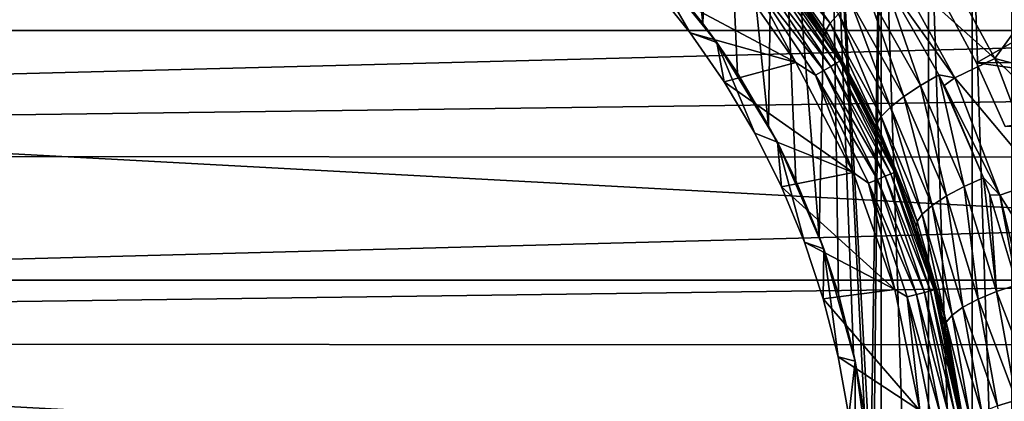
# Model space of a CAD drawing. Header units: metres. Extents: x -139 to 105, y -30 to 40.
# Tile 49 of 153: x -75 to -62.54, y 1.69 to 6.52. Entities that reach past the tile are written whole.
import ezdxf

# ---------------------------------------------------------------- set-up
doc = ezdxf.new("R2010")
doc.units = ezdxf.units.M
doc.layers.add('solid_150_SW0003', color=7, linetype='CONTINUOUS')

msp = doc.modelspace()

# ---------------------------------------------------------------- linework, layer by layer
at = {"layer": 'solid_150_SW0003'}
for points in [[(-66.943314, 12.05479, 38.637951), (-66.838165, 7.071507, 38.637951), (-66.352959, 6.470193, 38.637951)], [(-66.171631, 11.502501, 38.637951), (-66.943314, 12.05479, 38.637951), (-66.352959, 6.470193, 38.637951)], [(-66.171631, 11.502501, 38.637951), (-66.352959, 6.470193, 38.637951), (-65.915802, 5.840651, 38.637951)], [(-66.171631, 11.502501, 38.637951), (-65.915802, 5.840651, 38.637951), (-65.522202, 5.176243, 38.637951)], [(-65.441711, 10.903132, 38.637951), (-66.171631, 11.502501, 38.637951), (-65.522202, 5.176243, 38.637951)], [(-65.441711, 10.903132, 38.637951), (-65.522202, 5.176243, 38.637951), (-65.175514, 4.484166, 38.637951)], [(-65.441711, 10.903132, 38.637951), (-65.175514, 4.484166, 38.637951), (-64.881134, 3.774714, 38.637951)], [(-64.747559, 10.252441, 38.637951), (-65.441711, 10.903132, 38.637951), (-64.881134, 3.774714, 38.637951)], [(-64.747559, 10.252441, 38.637951), (-64.881134, 3.774714, 38.637951), (-64.638664, 3.044461, 38.637951)], [(-64.747559, 10.252441, 38.637951), (-64.638664, 3.044461, 38.637951), (-64.447273, 2.294196, 38.637951)], [(-64.747559, 10.252441, 38.637951), (-64.447273, 2.294196, 38.637951), (-64.309776, 1.535287, 38.637951)], [(-64.747559, 10.252441, 38.637951), (-64.309776, 1.535287, 38.637951), (-64.228058, 0.77288, 38.637951)], [(-64.09687, 9.558289, 38.637951), (-64.747559, 10.252441, 38.637951), (-64.228058, 0.77288, 38.637951)], [(-104.006081, 6.381353, 3.637949), (-103.144096, 9.485468, 3.637949), (-45.993919, 6.381353, 3.637949)], [(-103.144096, 9.485468, 3.637949), (-46.855904, 9.485468, 3.637949), (-45.993919, 6.381353, 3.637949)], [(-64.09687, 9.558289, 38.637951), (-64.228058, 0.77288, 38.637951), (-64.200859, 0, 38.637951)], [(-64.09687, 9.558289, 38.637951), (-64.200859, 0, 38.637951), (-64.09687, -9.558289, 38.637951)], [(-64.09687, 9.558289, 38.637951), (-64.09687, -9.558289, 38.637951), (-63.497498, -8.828372, 38.637951)], [(-63.497498, 8.828372, 38.637951), (-64.09687, 9.558289, 38.637951), (-63.497498, -8.828372, 38.637951)], [(-47.159191, 6.090719, 23.637949), (-47.984165, 9.07477, 23.637949), (-63.308258, 6.748047, 23.637949)], [(-63.497498, 8.828372, 38.637951), (-63.497498, -8.828372, 38.637951), (-62.94521, -8.056686, 38.637951)], [(-62.94521, 8.056686, 38.637951), (-63.497498, 8.828372, 38.637951), (-62.94521, -8.056686, 38.637951)], [(-62.94521, 8.056686, 38.637951), (-62.94521, -8.056686, 38.637951), (-62.442204, -7.247901, 38.637951)], [(-62.442204, 7.247901, 38.637951), (-62.94521, 8.056686, 38.637951), (-62.442204, -7.247901, 38.637951)], [(-39.973991, 5.880151, 53.884834), (-62.977596, 7.73912, 53.473576), (-39.999458, 6.541994, 53.751625)], [(-62.299225, 6.523324, 53.721321), (-62.977596, 7.73912, 53.473576), (-39.973991, 5.880151, 53.884834)], [(-65.691467, 7.573055, 46.837948), (-65.503166, 7.335537, 51.717739), (-64.799484, 6.320563, 51.918285)], [(-64.746964, 6.235007, 46.837948), (-65.691467, 7.573055, 46.837948), (-64.799484, 6.320563, 51.918285)], [(-65.493279, 7.294765, 46.708538), (-65.691467, 7.573055, 46.837948), (-64.746964, 6.235007, 46.837948)], [(-67.106972, 7.371572, 46.137951), (-66.989311, 6.940554, 46.337948), (-66.513092, 6.350375, 46.337948)], [(-66.176651, 6.228047, 46.137951), (-67.106972, 7.371572, 46.137951), (-66.513092, 6.350375, 46.337948)], [(-66.838165, 7.071507, 38.637951), (-67.106972, 7.371572, 46.137951), (-66.176651, 6.228047, 46.137951)], [(-65.425255, 7.408872, 52.273567), (-64.639412, 6.592532, 52.774204), (-64.745132, 6.473728, 52.51009)], [(-65.425255, 7.408872, 52.273567), (-64.745132, 6.473728, 52.51009), (-65.424103, 7.270198, 51.99271)], [(-63.440727, 7.46321, 53.476147), (-62.657745, 6.025137, 53.781227), (-63.919258, 7.158926, 53.37463)], [(-63.440727, 7.46321, 53.476147), (-62.299225, 6.523324, 53.721321), (-62.657745, 6.025137, 53.781227)], [(-66.989311, 6.940554, 46.337948), (-66.081879, 7.260629, 46.337948), (-65.176071, 5.97697, 46.337948)], [(-65.77417, 7.079228, 46.354851), (-65.176071, 5.97697, 46.337948), (-66.081879, 7.260629, 46.337948)], [(-65.596092, 7.215873, 46.484211), (-65.532959, 7.264318, 46.587837), (-64.665764, 5.966474, 46.587837)], [(-65.532959, 7.264318, 46.587837), (-65.493279, 7.294765, 46.708538), (-64.622452, 5.991481, 46.708538)], [(-64.665764, 5.966474, 46.587837), (-65.532959, 7.264318, 46.587837), (-64.622452, 5.991481, 46.708538)], [(-65.503166, 7.335537, 51.717739), (-65.424103, 7.270198, 51.99271), (-64.799484, 6.320563, 51.918285)], [(-64.622452, 5.991481, 46.708538), (-65.493279, 7.294765, 46.708538), (-64.746964, 6.235007, 46.837948)], [(-65.424103, 7.270198, 51.99271), (-64.745132, 6.473728, 52.51009), (-64.799377, 6.381467, 52.219589)], [(-65.424103, 7.270198, 51.99271), (-64.799377, 6.381467, 52.219589), (-64.799484, 6.320563, 51.918285)], [(-64.824493, 5.87483, 46.404739), (-65.77417, 7.079228, 46.354851), (-65.678368, 7.15274, 46.404739)], [(-65.678368, 7.15274, 46.404739), (-65.596092, 7.215873, 46.484211), (-64.73468, 5.926684, 46.484211)], [(-64.824493, 5.87483, 46.404739), (-65.678368, 7.15274, 46.404739), (-64.73468, 5.926684, 46.484211)], [(-64.73468, 5.926684, 46.484211), (-65.596092, 7.215873, 46.484211), (-64.665764, 5.966474, 46.587837)], [(-64.072762, 7.054574, 53.316704), (-63.919258, 7.158926, 53.37463), (-63.163673, 5.781439, 53.676437)], [(-62.657745, 6.025137, 53.781227), (-63.163673, 5.781439, 53.676437), (-63.919258, 7.158926, 53.37463)], [(-62.891827, 5.970055, 23.637949), (-63.308258, 6.748047, 23.637949), (-60.717121, 7.211061, 26.637949)], [(-62.891827, 5.970055, 23.637949), (-60.717121, 7.211061, 26.637949), (-60, 5.567764, 26.637949)], [(-26.666658, 7.090448, 94.76371), (-115.500031, 7.092049, 94.763107), (-115.500031, 4.786279, 95.481606)], [(-26.666658, 5.945997, 95.158447), (-26.666658, 7.090448, 94.76371), (-115.500031, 4.786279, 95.481606)], [(-66.352959, 6.470193, 38.637951), (-66.838165, 7.071507, 38.637951), (-66.176651, 6.228047, 46.137951)], [(-65.77417, 7.079228, 46.354851), (-64.929077, 5.814452, 46.354851), (-65.176071, 5.97697, 46.337948)], [(-64.824493, 5.87483, 46.404739), (-64.929077, 5.814452, 46.354851), (-65.77417, 7.079228, 46.354851)], [(-64.285217, 6.896508, 53.189804), (-64.072762, 7.054574, 53.316704), (-63.601273, 5.685158, 53.473167)], [(-63.367214, 5.820495, 53.596718), (-64.072762, 7.054574, 53.316704), (-63.163673, 5.781439, 53.676437)], [(-63.601273, 5.685158, 53.473167), (-64.072762, 7.054574, 53.316704), (-63.367214, 5.820495, 53.596718)], [(-66.513092, 6.350375, 46.337948), (-66.989311, 6.940554, 46.337948), (-65.176071, 5.97697, 46.337948)], [(-64.481361, 6.73784, 53.008213), (-64.285217, 6.896508, 53.189804), (-63.810375, 5.544888, 53.292095)], [(-64.285217, 6.896508, 53.189804), (-63.601273, 5.685158, 53.473167), (-63.810375, 5.544888, 53.292095)], [(-64.639412, 6.592532, 52.774204), (-64.481361, 6.73784, 53.008213), (-63.979401, 5.411772, 53.059155)], [(-64.481361, 6.73784, 53.008213), (-63.810375, 5.544888, 53.292095), (-63.979401, 5.411772, 53.059155)], [(-47.159191, 6.090719, 23.637949), (-63.308258, 6.748047, 23.637949), (-62.891827, 5.970055, 23.637949)], [(-64.745132, 6.473728, 52.51009), (-64.639412, 6.592532, 52.774204), (-64.095665, 5.294979, 52.788216)], [(-64.639412, 6.592532, 52.774204), (-63.979401, 5.411772, 53.059155), (-64.095665, 5.294979, 52.788216)], [(-62.657745, 6.025137, 53.781227), (-62.299225, 6.523324, 53.721321), (-62.001415, 5.855988, 53.868237)], [(-104.524162, 3.221479, 3.637949), (-104.006081, 6.381353, 3.637949), (-45.475842, 3.221479, 3.637949)], [(-104.006081, 6.381353, 3.637949), (-45.993919, 6.381353, 3.637949), (-45.475842, 3.221479, 3.637949)], [(-65.915802, 5.840651, 38.637951), (-66.352959, 6.470193, 38.637951), (-66.176651, 6.228047, 46.137951)], [(-64.178894, 5.18687, 52.197422), (-64.799484, 6.320563, 51.918285), (-64.799377, 6.381467, 52.219589)], [(-64.799377, 6.381467, 52.219589), (-64.745132, 6.473728, 52.51009), (-64.153328, 5.201559, 52.49807)], [(-64.799377, 6.381467, 52.219589), (-64.153328, 5.201559, 52.49807), (-64.154762, 5.136221, 52.21035)], [(-64.178894, 5.18687, 52.197422), (-64.799377, 6.381467, 52.219589), (-64.154762, 5.136221, 52.21035)], [(-64.745132, 6.473728, 52.51009), (-64.095665, 5.294979, 52.788216), (-64.153328, 5.201559, 52.49807)], [(-66.084023, 5.73249, 46.337948), (-66.513092, 6.350375, 46.337948), (-65.176071, 5.97697, 46.337948)], [(-66.176651, 6.228047, 46.137951), (-66.513092, 6.350375, 46.337948), (-66.084023, 5.73249, 46.337948)], [(-64.746964, 6.235007, 46.837948), (-64.799484, 6.320563, 51.918285), (-64.178894, 5.18687, 52.197422)], [(-64.746964, 6.235007, 46.837948), (-64.178894, 5.18687, 52.197422), (-64.154762, 5.136221, 52.21035)], [(-63.993465, 4.780813, 46.837948), (-64.746964, 6.235007, 46.837948), (-64.154762, 5.136221, 52.21035)], [(-64.622452, 5.991481, 46.708538), (-64.746964, 6.235007, 46.837948), (-63.993465, 4.780813, 46.837948)], [(-66.176651, 6.228047, 46.137951), (-66.084023, 5.73249, 46.337948), (-65.697716, 5.080386, 46.337948)], [(-65.410812, 4.968646, 46.137951), (-66.176651, 6.228047, 46.137951), (-65.697716, 5.080386, 46.337948)], [(-65.915802, 5.840651, 38.637951), (-66.176651, 6.228047, 46.137951), (-65.410812, 4.968646, 46.137951)], [(-64.665764, 5.966474, 46.587837), (-64.622452, 5.991481, 46.708538), (-63.929184, 4.585681, 46.708538)], [(-63.929184, 4.585681, 46.708538), (-64.622452, 5.991481, 46.708538), (-63.993465, 4.780813, 46.837948)], [(-62.657745, 6.025137, 53.781227), (-62.07309, 4.479132, 54.139187), (-63.163673, 5.781439, 53.676437)], [(-47.159191, 6.090719, 23.637949), (-62.891827, 5.970055, 23.637949), (-62.528957, 5.168263, 23.637949)], [(-62.657745, 6.025137, 53.781227), (-62.001415, 5.855988, 53.868237), (-61.732849, 5.147014, 54.030163)], [(-62.657745, 6.025137, 53.781227), (-61.732849, 5.147014, 54.030163), (-62.07309, 4.479132, 54.139187)], [(-26.666658, 4.780203, 95.483101), (-26.666658, 5.945997, 95.158447), (-115.500031, 4.786279, 95.481606)], [(-66.084023, 5.73249, 46.337948), (-65.176071, 5.97697, 46.337948), (-64.453819, 4.585154, 46.337948)], [(-64.929077, 5.814452, 46.354851), (-64.453819, 4.585154, 46.337948), (-65.176071, 5.97697, 46.337948)], [(-64.14473, 4.4964, 46.404739), (-64.929077, 5.814452, 46.354851), (-64.824493, 5.87483, 46.404739)], [(-64.824493, 5.87483, 46.404739), (-64.73468, 5.926684, 46.484211), (-64.048912, 4.536088, 46.484211)], [(-64.14473, 4.4964, 46.404739), (-64.824493, 5.87483, 46.404739), (-64.048912, 4.536088, 46.484211)], [(-64.73468, 5.926684, 46.484211), (-64.665764, 5.966474, 46.587837), (-63.975395, 4.566541, 46.587837)], [(-64.048912, 4.536088, 46.484211), (-64.73468, 5.926684, 46.484211), (-63.975395, 4.566541, 46.587837)], [(-63.975395, 4.566541, 46.587837), (-64.665764, 5.966474, 46.587837), (-63.929184, 4.585681, 46.708538)], [(-62.528957, 5.168263, 23.637949), (-62.891827, 5.970055, 23.637949), (-60, 5.567764, 26.637949)], [(-65.697716, 5.080386, 46.337948), (-66.084023, 5.73249, 46.337948), (-64.453819, 4.585154, 46.337948)], [(-65.522202, 5.176243, 38.637951), (-65.915802, 5.840651, 38.637951), (-65.410812, 4.968646, 46.137951)], [(-64.929077, 5.814452, 46.354851), (-64.256294, 4.450189, 46.354851), (-64.453819, 4.585154, 46.337948)], [(-64.14473, 4.4964, 46.404739), (-64.256294, 4.450189, 46.354851), (-64.929077, 5.814452, 46.354851)], [(-63.601273, 5.685158, 53.473167), (-63.367214, 5.820495, 53.596718), (-63.04829, 4.407629, 53.79752)], [(-63.300743, 5.685829, 53.629093), (-63.367214, 5.820495, 53.596718), (-63.163673, 5.781439, 53.676437)], [(-62.801682, 4.517569, 53.92057), (-63.367214, 5.820495, 53.596718), (-63.300743, 5.685829, 53.629093)], [(-63.04829, 4.407629, 53.79752), (-63.367214, 5.820495, 53.596718), (-62.801682, 4.517569, 53.92057)], [(-63.300743, 5.685829, 53.629093), (-63.163673, 5.781439, 53.676437), (-62.59594, 4.298926, 54.026608)], [(-62.07309, 4.479132, 54.139187), (-62.59594, 4.298926, 54.026608), (-63.163673, 5.781439, 53.676437)], [(-63.810375, 5.544888, 53.292095), (-63.601273, 5.685158, 53.473167), (-63.270168, 4.28745, 53.617569)], [(-63.601273, 5.685158, 53.473167), (-63.04829, 4.407629, 53.79752), (-63.270168, 4.28745, 53.617569)], [(-62.801682, 4.517569, 53.92057), (-63.300743, 5.685829, 53.629093), (-62.59594, 4.298926, 54.026608)], [(-63.979401, 5.411772, 53.059155), (-63.810375, 5.544888, 53.292095), (-63.45108, 4.168705, 53.386082)], [(-63.810375, 5.544888, 53.292095), (-63.270168, 4.28745, 53.617569), (-63.45108, 4.168705, 53.386082)], [(-64.095665, 5.294979, 52.788216), (-63.979401, 5.411772, 53.059155), (-63.57753, 4.059393, 53.116821)], [(-63.979401, 5.411772, 53.059155), (-63.45108, 4.168705, 53.386082), (-63.57753, 4.059393, 53.116821)], [(-64.153328, 5.201559, 52.49807), (-64.095665, 5.294979, 52.788216), (-63.643063, 3.966294, 52.828442)], [(-64.095665, 5.294979, 52.788216), (-63.57753, 4.059393, 53.116821), (-63.643063, 3.966294, 52.828442)], [(-65.175514, 4.484166, 38.637951), (-65.522202, 5.176243, 38.637951), (-65.410812, 4.968646, 46.137951)], [(-63.67572, 3.969977, 52.51923), (-64.154762, 5.136221, 52.21035), (-64.153328, 5.201559, 52.49807)], [(-63.993465, 4.780813, 46.837948), (-64.154762, 5.136221, 52.21035), (-63.67572, 3.969977, 52.51923)], [(-64.153328, 5.201559, 52.49807), (-63.643063, 3.966294, 52.828442), (-63.649475, 3.8943, 52.540207)], [(-63.67572, 3.969977, 52.51923), (-64.153328, 5.201559, 52.49807), (-63.649475, 3.8943, 52.540207)], [(-65.357445, 4.401126, 46.337948), (-65.697716, 5.080386, 46.337948), (-64.453819, 4.585154, 46.337948)], [(-65.410812, 4.968646, 46.137951), (-65.697716, 5.080386, 46.337948), (-65.357445, 4.401126, 46.337948)], [(-65.410812, 4.968646, 46.137951), (-65.357445, 4.401126, 46.337948), (-65.068527, 3.704812, 46.337948)], [(-64.823593, 3.616734, 46.137951), (-65.410812, 4.968646, 46.137951), (-65.068527, 3.704812, 46.337948)], [(-65.175514, 4.484166, 38.637951), (-65.410812, 4.968646, 46.137951), (-64.823593, 3.616734, 46.137951)], [(-26.666658, 4.780203, 95.483101), (-115.500031, 4.786279, 95.481606), (-115.500031, 2.410716, 95.916939)], [(-26.666658, 3.598451, 95.736374), (-26.666658, 4.780203, 95.483101), (-115.500031, 2.410716, 95.916939)], [(-63.993465, 4.780813, 46.837948), (-63.67572, 3.969977, 52.51923), (-63.649475, 3.8943, 52.540207)], [(-63.444992, 3.237561, 46.837948), (-63.993465, 4.780813, 46.837948), (-63.649475, 3.8943, 52.540207)], [(-63.929184, 4.585681, 46.708538), (-63.993465, 4.780813, 46.837948), (-63.444992, 3.237561, 46.837948)], [(-65.357445, 4.401126, 46.337948), (-64.453819, 4.585154, 46.337948), (-63.926579, 3.102036, 46.337948)], [(-64.256294, 4.450189, 46.354851), (-63.926579, 3.102036, 46.337948), (-64.453819, 4.585154, 46.337948)], [(-63.6507, 3.041036, 46.404739), (-64.256294, 4.450189, 46.354851), (-64.14473, 4.4964, 46.404739)], [(-64.14473, 4.4964, 46.404739), (-64.048912, 4.536088, 46.484211), (-63.550526, 3.067878, 46.484211)], [(-63.6507, 3.041036, 46.404739), (-64.14473, 4.4964, 46.404739), (-63.550526, 3.067878, 46.484211)], [(-64.048912, 4.536088, 46.484211), (-63.975395, 4.566541, 46.587837), (-63.47366, 3.088474, 46.587837)], [(-63.550526, 3.067878, 46.484211), (-64.048912, 4.536088, 46.484211), (-63.47366, 3.088474, 46.587837)], [(-63.975395, 4.566541, 46.587837), (-63.929184, 4.585681, 46.708538), (-63.425346, 3.101419, 46.708538)], [(-63.47366, 3.088474, 46.587837), (-63.975395, 4.566541, 46.587837), (-63.425346, 3.101419, 46.708538)], [(-63.425346, 3.101419, 46.708538), (-63.929184, 4.585681, 46.708538), (-63.444992, 3.237561, 46.837948)], [(-63.04829, 4.407629, 53.79752), (-62.801682, 4.517569, 53.92057), (-62.638561, 3.079627, 54.153893)], [(-62.723362, 4.301443, 53.97641), (-62.801682, 4.517569, 53.92057), (-62.59594, 4.298926, 54.026608)], [(-62.638561, 3.079627, 54.153893), (-62.801682, 4.517569, 53.92057), (-62.723362, 4.301443, 53.97641)], [(-65.068527, 3.704812, 46.337948), (-65.357445, 4.401126, 46.337948), (-63.926579, 3.102036, 46.337948)], [(-64.881134, 3.774714, 38.637951), (-65.175514, 4.484166, 38.637951), (-64.823593, 3.616734, 46.137951)], [(-64.256294, 4.450189, 46.354851), (-63.767342, 3.009782, 46.354851), (-63.926579, 3.102036, 46.337948)], [(-63.6507, 3.041036, 46.404739), (-63.767342, 3.009782, 46.354851), (-64.256294, 4.450189, 46.354851)], [(-63.270168, 4.28745, 53.617569), (-63.04829, 4.407629, 53.79752), (-62.87175, 2.98156, 53.974716)], [(-63.04829, 4.407629, 53.79752), (-62.638561, 3.079627, 54.153893), (-62.87175, 2.98156, 53.974716)], [(-62.07309, 4.479132, 54.139187), (-61.692932, 2.864303, 54.535053), (-62.59594, 4.298926, 54.026608)], [(-63.45108, 4.168705, 53.386082), (-63.270168, 4.28745, 53.617569), (-63.06385, 2.879468, 53.744202)], [(-63.270168, 4.28745, 53.617569), (-62.87175, 2.98156, 53.974716), (-63.06385, 2.879468, 53.744202)], [(-62.3801, 3.162497, 54.277336), (-62.723362, 4.301443, 53.97641), (-62.59594, 4.298926, 54.026608)], [(-62.638561, 3.079627, 54.153893), (-62.723362, 4.301443, 53.97641), (-62.3801, 3.162497, 54.277336)], [(-62.3801, 3.162497, 54.277336), (-62.59594, 4.298926, 54.026608), (-62.222374, 2.748115, 54.41283)], [(-61.692932, 2.864303, 54.535053), (-62.222374, 2.748115, 54.41283), (-62.59594, 4.298926, 54.026608)], [(-63.57753, 4.059393, 53.116821), (-63.45108, 4.168705, 53.386082), (-63.200603, 2.780056, 53.476055)], [(-63.45108, 4.168705, 53.386082), (-63.06385, 2.879468, 53.744202), (-63.200603, 2.780056, 53.476055)], [(-63.643063, 3.966294, 52.828442), (-63.57753, 4.059393, 53.116821), (-63.274918, 2.689681, 53.188866)], [(-63.57753, 4.059393, 53.116821), (-63.200603, 2.780056, 53.476055), (-63.274918, 2.689681, 53.188866)], [(-63.649475, 3.8943, 52.540207), (-63.643063, 3.966294, 52.828442), (-63.274918, 2.689681, 53.188866)], [(-63.649475, 3.8943, 52.540207), (-63.274918, 2.689681, 53.188866), (-63.288055, 2.613488, 52.904133)], [(-63.303272, 2.680778, 52.884903), (-63.649475, 3.8943, 52.540207), (-63.288055, 2.613488, 52.904133)], [(-63.444992, 3.237561, 46.837948), (-63.649475, 3.8943, 52.540207), (-63.303272, 2.680778, 52.884903)], [(-64.638664, 3.044461, 38.637951), (-64.881134, 3.774714, 38.637951), (-64.823593, 3.616734, 46.137951)], [(-64.830544, 2.988082, 46.337948), (-65.068527, 3.704812, 46.337948), (-63.926579, 3.102036, 46.337948)], [(-64.823593, 3.616734, 46.137951), (-65.068527, 3.704812, 46.337948), (-64.830544, 2.988082, 46.337948)], [(-64.823593, 3.616734, 46.137951), (-64.830544, 2.988082, 46.337948), (-64.6427, 2.251711, 46.337948)], [(-64.425911, 2.197435, 46.137951), (-64.823593, 3.616734, 46.137951), (-64.6427, 2.251711, 46.337948)], [(-64.638664, 3.044461, 38.637951), (-64.823593, 3.616734, 46.137951), (-64.425911, 2.197435, 46.137951)], [(-26.666658, 2.405043, 95.917625), (-26.666658, 3.598451, 95.736374), (-115.500031, 2.410716, 95.916939)], [(-104.699997, 0, 3.637949), (-104.524162, 3.221479, 3.637949), (-45.299999, 0, 3.637949)], [(-104.524162, 3.221479, 3.637949), (-45.475842, 3.221479, 3.637949), (-45.299999, 0, 3.637949)], [(-63.444992, 3.237561, 46.837948), (-63.303272, 2.680778, 52.884903), (-63.288055, 2.613488, 52.904133)], [(-63.111767, 1.634, 46.837948), (-63.444992, 3.237561, 46.837948), (-63.288055, 2.613488, 52.904133)], [(-63.425346, 3.101419, 46.708538), (-63.444992, 3.237561, 46.837948), (-63.111767, 1.634, 46.837948)], [(-62.638561, 3.079627, 54.153893), (-62.3801, 3.162497, 54.277336), (-62.126099, 1.760273, 54.64888)], [(-64.830544, 2.988082, 46.337948), (-63.926579, 3.102036, 46.337948), (-63.608692, 1.573806, 46.337948)], [(-64.447273, 2.294196, 38.637951), (-64.638664, 3.044461, 38.637951), (-64.425911, 2.197435, 46.137951)], [(-63.767342, 3.009782, 46.354851), (-63.608692, 1.573806, 46.337948), (-63.926579, 3.102036, 46.337948)], [(-63.350861, 1.533638, 46.404739), (-63.767342, 3.009782, 46.354851), (-63.6507, 3.041036, 46.404739)], [(-63.767342, 3.009782, 46.354851), (-63.470585, 1.517877, 46.354851), (-63.608692, 1.573806, 46.337948)], [(-63.350861, 1.533638, 46.404739), (-63.470585, 1.517877, 46.354851), (-63.767342, 3.009782, 46.354851)], [(-63.6507, 3.041036, 46.404739), (-63.550526, 3.067878, 46.484211), (-63.248039, 1.547175, 46.484211)], [(-63.350861, 1.533638, 46.404739), (-63.6507, 3.041036, 46.404739), (-63.248039, 1.547175, 46.484211)], [(-63.550526, 3.067878, 46.484211), (-63.47366, 3.088474, 46.587837), (-63.16914, 1.557562, 46.587837)], [(-63.248039, 1.547175, 46.484211), (-63.550526, 3.067878, 46.484211), (-63.16914, 1.557562, 46.587837)], [(-63.47366, 3.088474, 46.587837), (-63.425346, 3.101419, 46.708538), (-63.119553, 1.56409, 46.708538)], [(-63.16914, 1.557562, 46.587837), (-63.47366, 3.088474, 46.587837), (-63.119553, 1.56409, 46.708538)], [(-63.119553, 1.56409, 46.708538), (-63.425346, 3.101419, 46.708538), (-63.111767, 1.634, 46.837948)], [(-62.87175, 2.98156, 53.974716), (-62.638561, 3.079627, 54.153893), (-62.388676, 1.704692, 54.523743)], [(-62.638561, 3.079627, 54.153893), (-62.126099, 1.760273, 54.64888), (-62.388676, 1.704692, 54.523743)], [(-64.6427, 2.251711, 46.337948), (-64.830544, 2.988082, 46.337948), (-63.608692, 1.573806, 46.337948)], [(-63.200603, 2.780056, 53.476055), (-63.06385, 2.879468, 53.744202), (-62.825523, 1.551745, 54.114483)], [(-63.06385, 2.879468, 53.744202), (-62.87175, 2.98156, 53.974716), (-62.627251, 1.632394, 54.344036)], [(-63.06385, 2.879468, 53.744202), (-62.627251, 1.632394, 54.344036), (-62.825523, 1.551745, 54.114483)], [(-62.87175, 2.98156, 53.974716), (-62.388676, 1.704692, 54.523743), (-62.627251, 1.632394, 54.344036)], [(-63.274918, 2.689681, 53.188866), (-63.200603, 2.780056, 53.476055), (-62.969234, 1.467774, 53.848591)], [(-63.200603, 2.780056, 53.476055), (-62.825523, 1.551745, 54.114483), (-62.969234, 1.467774, 53.848591)], [(-63.076431, 1.352219, 53.262676), (-63.288055, 2.613488, 52.904133), (-63.274918, 2.689681, 53.188866)], [(-63.274918, 2.689681, 53.188866), (-62.969234, 1.467774, 53.848591), (-63.051083, 1.385924, 53.564449)], [(-63.274918, 2.689681, 53.188866), (-63.051083, 1.385924, 53.564449), (-63.076431, 1.352219, 53.262676)], [(-63.111767, 1.634, 46.837948), (-63.288055, 2.613488, 52.904133), (-63.076431, 1.352219, 53.262676)], [(-26.666658, 2.405043, 95.917625), (-115.500031, 2.410716, 95.916939), (-115.500031, 0, 96.062759)], [(-26.666658, 1.204097, 96.026482), (-26.666658, 2.405043, 95.917625), (-115.500031, 0, 96.062759)], [(-64.507744, 1.506855, 46.337948), (-64.6427, 2.251711, 46.337948), (-63.608692, 1.573806, 46.337948)], [(-64.425911, 2.197435, 46.137951), (-64.6427, 2.251711, 46.337948), (-64.507744, 1.506855, 46.337948)], [(-64.309776, 1.535287, 38.637951), (-64.447273, 2.294196, 38.637951), (-64.425911, 2.197435, 46.137951)], [(-64.425911, 2.197435, 46.137951), (-64.507744, 1.506855, 46.337948), (-64.427536, 0.758568, 46.337948)], [(-64.225182, 0.7371, 46.137951), (-64.425911, 2.197435, 46.137951), (-64.427536, 0.758568, 46.337948)], [(-64.309776, 1.535287, 38.637951), (-64.425911, 2.197435, 46.137951), (-64.225182, 0.7371, 46.137951)], [(-62.627251, 1.632394, 54.344036), (-62.388676, 1.704692, 54.523743), (-62.314468, 0.305243, 54.87582)]]:
    msp.add_3dface(points, dxfattribs=at)

doc.saveas('drawing.dxf')
